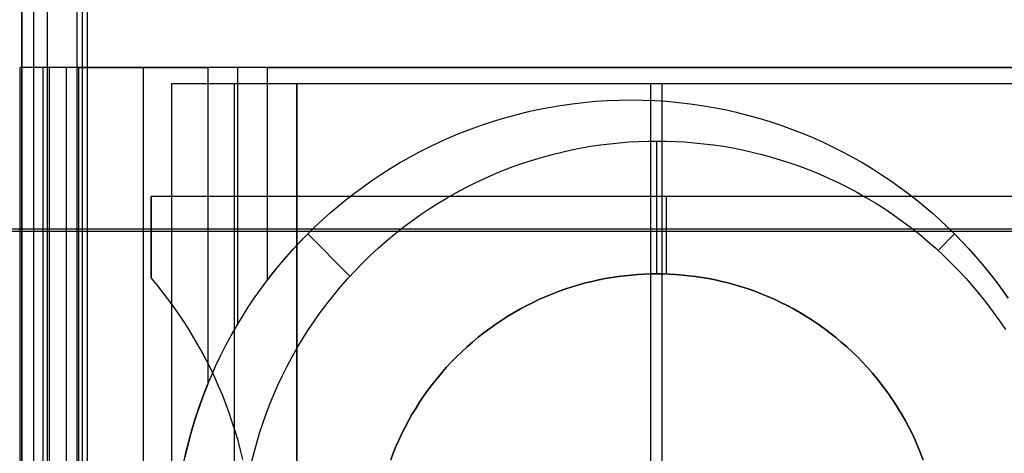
# Model space of a CAD drawing. Header units: millimetres. Extents: x -15 to 7, y 1 to 148.
# Tile 192 of 256: x -4.16 to -0.34, y 55.34 to 57.02. Entities that reach past the tile are written whole.
import ezdxf

# ---------------------------------------------------------------- set-up
doc = ezdxf.new("R2010")
doc.units = ezdxf.units.MM
doc.header["$MEASUREMENT"] = 0
doc.layers.add('Default', color=7, linetype='Continuous', true_color=0x000000)
doc.layers.add('Layer 01', color=7, linetype='Continuous', true_color=0x000000)

msp = doc.modelspace()

# ---------------------------------------------------------------- linework, layer by layer
at = {"layer": 'Default', "color": 254, "true_color": 0xcad1ee}
for points in [[(-3.9369, 73.1907), (-3.9369, 35.7229)], [(-3.9159, 73.1698), (-3.9159, 35.7439)], [(-3.895, 35.7648), (-3.895, 73.1488)], [(-4.1497, 6.9472), (-4.1497, 69.7106)], [(-4.1497, 7.2489), (-4.1497, 69.3953)], [(-4.1497, 69.08), (-4.1497, 8.1651)], [(6.2552, 56.2125), (-6.7728, 56.2125)], [(-3.9369, 56.2125), (-6.7728, 56.2125)], [(-6.1815, 56.2049), (5.6639, 56.2049)], [(-6.1815, 56.2049), (-3.895, 56.2049)]]:
    msp.add_lwpolyline(points, dxfattribs=at)
at = {"layer": 'Default', "color": 171, "true_color": 0x8080ff}
for points in [[(-4.1047, 70.2941), (-4.1047, 27.6013)], [(-4.0497, 27.5187), (-4.0497, 70.2391)]]:
    msp.add_lwpolyline(points, dxfattribs=at)
at = {"layer": 'Layer 01', "extrusion": (1, 0, 0)}
for points in [[(56.8394, -16.838), (56.8394, -9.338)], [(56.8394, -21.838), (56.8394, -16.838)], [(56.7757, -18.0229), (56.7757, -11.9836)], [(56.7757, -11.9836), (56.7757, -17.7456)], [(56.7757, -18.0229), (56.7757, -17.7456)], [(56.3394, -29.3159), (56.3394, -21.838)], [(56.3394, -29.3159), (56.3394, -21.838)], [(56.194, -8.9756), (56.194, -17.7336)], [(56.194, -8.9756), (56.194, -17.7336)], [(56.0394, -21.8159), (56.0394, -17.7336)], [(56.0394, -21.838), (56.0394, -21.8159)], [(56.0394, -29.3159), (56.0394, -21.838)], [(56.0243, -29.3159), (56.0243, -21.838)]]:
    msp.add_lwpolyline(points, dxfattribs=at)
at = {"layer": 'Layer 01'}
for points in [[(-3.9765, 56.8394), (-4.1566, 56.8394)], [(-4.1566, 53.0394), (-4.1566, 56.8394)], [(-4.1566, 53.0394), (-4.1566, 56.8394)], [(3.8392, 56.8394), (-4.1566, 56.8394)], [(-4.1566, 53.0394), (-4.1566, 56.8394)], [(-4.0665, 53.0394), (-4.0665, 56.8394)], [(-4.0431, 53.0394), (-4.0431, 56.8394)], [(3.8392, 56.8394), (-3.9765, 56.8394)], [(-3.9765, 53.0394), (-3.9765, 56.8394)], [(-3.9765, 53.0394), (-3.9765, 56.8394)], [(-3.9765, 53.0394), (-3.9765, 56.8394)], [(-3.9296, 56.8394), (-3.9296, 53.0394)], [(-3.9296, 56.8394), (-3.4283, 56.8394)], [(-3.6789, 56.8394), (-3.6789, 53.0394)], [(-3.4283, 56.8394), (-3.4283, 55.6115)], [(-3.3133, 56.8394), (-3.3133, 55.8428)], [(-3.1984, 56.8394), (2.9016, 56.8394)], [(-3.1984, 56.8394), (-3.1984, 56.0137)], [(0.2355, 56.7757), (-3.5692, 56.7757)], [(-3.5692, 56.7757), (-3.5692, 53.103)], [(-3.5692, 56.7757), (-3.5692, 53.103)], [(-3.0832, 56.7757), (-3.5692, 56.7757)], [(-3.0832, 56.7757), (-3.5692, 56.7757)], [(-3.5692, 56.7757), (-3.5692, 53.103)], [(-3.3262, 56.7757), (-3.3262, 53.103)], [(-0.3386, 56.7757), (-3.0832, 56.7757)], [(-3.0832, 53.103), (-3.0832, 56.7757)], [(-3.0832, 56.7757), (-3.0832, 53.103)], [(-3.0832, 56.7757), (-3.0832, 53.103)], [(-1.7109, 56.7757), (-1.7109, 53.103)], [(-1.6669, 56.7757), (-1.6669, 53.103)], [(-3.5229, 55.3029), (-3.513, 55.3472), (-3.5021, 55.3911), (-3.49, 55.4346), (-3.477, 55.4776), (-3.4628, 55.5201), (-3.4477, 55.562), (-3.4316, 55.6034), (-3.4146, 55.6441), (-3.3967, 55.6842), (-3.3778, 55.7236), (-3.3582, 55.7624), (-3.3377, 55.8004), (-3.3164, 55.8376), (-3.2944, 55.8741), (-3.2716, 55.9099), (-3.2482, 55.9448), (-3.2242, 55.9789), (-3.1995, 56.0122), (-3.1743, 56.0446), (-3.1485, 56.0762), (-3.1223, 56.107), (-3.0955, 56.1369), (-3.0684, 56.1659), (-3.0409, 56.194), (-3.0127, 56.2216), (-2.9837, 56.2487), (-2.9538, 56.2754), (-2.923, 56.3017), (-2.8914, 56.3275), (-2.859, 56.3527), (-2.8257, 56.3773), (-2.7916, 56.4014), (-2.7567, 56.4248), (-2.721, 56.4475), (-2.6845, 56.4696), (-2.6472, 56.4908), (-2.6092, 56.5113), (-2.5704, 56.531), (-2.531, 56.5498), (-2.4909, 56.5678), (-2.4502, 56.5848), (-2.4088, 56.6009), (-2.3669, 56.616), (-2.3244, 56.6301), (-2.2814, 56.6432), (-2.238, 56.6553), (-2.1941, 56.6662), (-2.1498, 56.6761), (-2.1051, 56.6848), (-2.0601, 56.6925), (-2.0149, 56.6989), (-1.9694, 56.7043), (-1.9238, 56.7084), (-1.878, 56.7114), (-1.8321, 56.7131), (-1.7862, 56.7137), (-1.7402, 56.7131), (-1.6944, 56.7114), (-1.6486, 56.7084), (-1.6029, 56.7043), (-1.5575, 56.6989), (-1.5122, 56.6925), (-1.4672, 56.6848), (-1.4226, 56.6761), (-1.3783, 56.6662), (-1.3344, 56.6553), (-1.2909, 56.6432), (-1.2479, 56.6301), (-1.2055, 56.616), (-1.1635, 56.6009), (-1.1222, 56.5848), (-1.0814, 56.5678), (-1.0413, 56.5498), (-1.0019, 56.531), (-0.9632, 56.5113), (-0.9252, 56.4908), (-0.8879, 56.4696), (-0.8514, 56.4475), (-0.8157, 56.4248), (-0.7807, 56.4014), (-0.7466, 56.3773), (-0.7134, 56.3527), (-0.6809, 56.3275), (-0.6493, 56.3017), (-0.6186, 56.2754), (-0.5887, 56.2487), (-0.5597, 56.2216), (-0.5315, 56.194), (-0.504, 56.1659), (-0.4768, 56.1369), (-0.4501, 56.107), (-0.4238, 56.0762), (-0.3981, 56.0446), (-0.3728, 56.0122), (-0.3482, 55.9789), (-0.3241, 55.9448)], [(-3.5229, 55.3029), (-3.513, 55.3472), (-3.5021, 55.3911), (-3.49, 55.4346), (-3.477, 55.4776), (-3.4628, 55.5201), (-3.4477, 55.562), (-3.4316, 55.6034), (-3.4146, 55.6441), (-3.3967, 55.6842), (-3.3778, 55.7236), (-3.3582, 55.7624), (-3.3377, 55.8004), (-3.3164, 55.8376), (-3.2944, 55.8741), (-3.2716, 55.9099), (-3.2482, 55.9448), (-3.2242, 55.9789), (-3.1995, 56.0122), (-3.1743, 56.0446), (-3.1485, 56.0762), (-3.1223, 56.107), (-3.0955, 56.1369), (-3.0684, 56.1659), (-3.0409, 56.194), (-3.0127, 56.2216), (-2.9837, 56.2487), (-2.9538, 56.2754), (-2.923, 56.3017), (-2.8914, 56.3275), (-2.859, 56.3527), (-2.8257, 56.3773), (-2.7916, 56.4014), (-2.7567, 56.4248), (-2.721, 56.4475), (-2.6845, 56.4696), (-2.6472, 56.4908), (-2.6092, 56.5113), (-2.5704, 56.531), (-2.531, 56.5498), (-2.4909, 56.5678), (-2.4502, 56.5848), (-2.4088, 56.6009), (-2.3669, 56.616), (-2.3244, 56.6301), (-2.2814, 56.6432), (-2.238, 56.6553), (-2.1941, 56.6662), (-2.1498, 56.6761), (-2.1051, 56.6848), (-2.0601, 56.6925), (-2.0149, 56.6989), (-1.9694, 56.7043), (-1.9238, 56.7084), (-1.878, 56.7114), (-1.8321, 56.7131), (-1.7862, 56.7137), (-1.7402, 56.7131), (-1.6944, 56.7114), (-1.6486, 56.7084), (-1.6029, 56.7043), (-1.5575, 56.6989), (-1.5122, 56.6925), (-1.4672, 56.6848), (-1.4226, 56.6761), (-1.3783, 56.6662), (-1.3344, 56.6553), (-1.2909, 56.6432), (-1.2479, 56.6301), (-1.2055, 56.616), (-1.1635, 56.6009), (-1.1222, 56.5848), (-1.0814, 56.5678), (-1.0413, 56.5498), (-1.0019, 56.531), (-0.9632, 56.5113), (-0.9252, 56.4908), (-0.8879, 56.4696), (-0.8514, 56.4475), (-0.8157, 56.4248), (-0.7807, 56.4014), (-0.7466, 56.3773), (-0.7134, 56.3527), (-0.6809, 56.3275), (-0.6493, 56.3017), (-0.6186, 56.2754), (-0.5887, 56.2487), (-0.5597, 56.2216), (-0.5315, 56.194), (-0.504, 56.1659), (-0.4768, 56.1369), (-0.4501, 56.107), (-0.4238, 56.0762), (-0.3981, 56.0446), (-0.3728, 56.0122), (-0.3482, 55.9789), (-0.3241, 55.9448)], [(-3.0409, 56.194), (-3.0127, 56.2216), (-2.9837, 56.2487), (-2.9538, 56.2754), (-2.923, 56.3017), (-2.8914, 56.3275), (-2.859, 56.3527), (-2.8257, 56.3773), (-2.7916, 56.4014), (-2.7567, 56.4248), (-2.721, 56.4475), (-2.6845, 56.4696), (-2.6472, 56.4908), (-2.6092, 56.5113), (-2.5704, 56.531), (-2.531, 56.5498), (-2.4909, 56.5678), (-2.4502, 56.5848), (-2.4088, 56.6009), (-2.3669, 56.616), (-2.3244, 56.6301), (-2.2814, 56.6432), (-2.238, 56.6553), (-2.1941, 56.6662), (-2.1498, 56.6761), (-2.1051, 56.6848), (-2.0601, 56.6925), (-2.0149, 56.6989), (-1.9694, 56.7043), (-1.9238, 56.7084), (-1.878, 56.7114), (-1.8321, 56.7131), (-1.7862, 56.7137), (-1.7402, 56.7131), (-1.6944, 56.7114), (-1.6486, 56.7084), (-1.6029, 56.7043), (-1.5575, 56.6989), (-1.5122, 56.6925), (-1.4672, 56.6848), (-1.4226, 56.6761), (-1.3783, 56.6662), (-1.3344, 56.6553), (-1.2909, 56.6432), (-1.2479, 56.6301), (-1.2055, 56.616), (-1.1635, 56.6009), (-1.1222, 56.5848), (-1.0814, 56.5678), (-1.0413, 56.5498), (-1.0019, 56.531), (-0.9632, 56.5113), (-0.9252, 56.4908), (-0.8879, 56.4696), (-0.8514, 56.4475), (-0.8157, 56.4248), (-0.7807, 56.4014), (-0.7466, 56.3773), (-0.7134, 56.3527), (-0.6809, 56.3275), (-0.6493, 56.3017), (-0.6186, 56.2754), (-0.5887, 56.2487), (-0.5597, 56.2216), (-0.5315, 56.194), (-0.4949, 56.1563), (-0.459, 56.1171), (-0.4239, 56.0763), (-0.3897, 56.0341), (-0.3565, 55.9903), (-0.3243, 55.9451)], [(-3.2585, 55.3084), (-3.2491, 55.3461), (-3.2388, 55.3837), (-3.2276, 55.4214), (-3.2153, 55.459), (-3.202, 55.4965), (-3.1878, 55.5338), (-3.1725, 55.571), (-3.1563, 55.608), (-3.139, 55.6447), (-3.1208, 55.6811), (-3.1015, 55.7172), (-3.0813, 55.7529), (-3.0601, 55.7882), (-3.0379, 55.8231), (-3.0148, 55.8575), (-2.9908, 55.8913), (-2.9658, 55.9246), (-2.94, 55.9573), (-2.9133, 55.9893), (-2.8857, 56.0207), (-2.8573, 56.0514), (-2.8282, 56.0813), (-2.7982, 56.1105), (-2.7675, 56.1389), (-2.7362, 56.1665), (-2.7041, 56.1932), (-2.6714, 56.219), (-2.6381, 56.244), (-2.6043, 56.268), (-2.5699, 56.2911), (-2.5351, 56.3133), (-2.4998, 56.3345), (-2.464, 56.3547), (-2.4279, 56.3739), (-2.3915, 56.3922), (-2.3548, 56.4095), (-2.3178, 56.4257), (-2.2807, 56.441), (-2.2433, 56.4552), (-2.2058, 56.4685), (-2.1682, 56.4807), (-2.1306, 56.492), (-2.0929, 56.5023), (-2.0552, 56.5116), (-2.0176, 56.52), (-1.98, 56.5274), (-1.9426, 56.5339), (-1.9053, 56.5394), (-1.8682, 56.5441), (-1.8313, 56.5478), (-1.7946, 56.5507), (-1.7582, 56.5528), (-1.722, 56.554), (-1.6862, 56.5544), (-1.6503, 56.554), (-1.6142, 56.5528), (-1.5777, 56.5507), (-1.5411, 56.5478), (-1.5041, 56.5441), (-1.467, 56.5394), (-1.4297, 56.5339), (-1.3923, 56.5274), (-1.3548, 56.52), (-1.3171, 56.5116), (-1.2795, 56.5023), (-1.2418, 56.492), (-1.2041, 56.4807), (-1.1665, 56.4685), (-1.1291, 56.4552), (-1.0917, 56.441), (-1.0545, 56.4257), (-1.0175, 56.4095), (-0.9808, 56.3922), (-0.9444, 56.3739), (-0.9083, 56.3547), (-0.8726, 56.3345), (-0.8373, 56.3133), (-0.8024, 56.2911), (-0.7681, 56.268), (-0.7342, 56.244), (-0.7009, 56.219), (-0.6682, 56.1932), (-0.6362, 56.1665), (-0.6048, 56.1389), (-0.5741, 56.1105), (-0.5442, 56.0813), (-0.515, 56.0514), (-0.4866, 56.0207), (-0.4591, 55.9893), (-0.4324, 55.9573), (-0.4065, 55.9246), (-0.3816, 55.8913), (-0.3575, 55.8575), (-0.3344, 55.8231)], [(-1.6862, 56.0394), (-1.6862, 56.5544)], [(0.3516, 56.3394), (-3.6484, 56.3394)], [(-3.6484, 56.0243), (-3.6484, 56.3394)], [(0.3516, 56.3394), (-3.6484, 56.3394)], [(-3.6484, 56.3394), (-3.6484, 56.0243)], [(0.3516, 56.3394), (-3.6484, 56.3394)], [(-3.6484, 56.0243), (-3.6484, 56.3394)], [(-1.6484, 56.0387), (-1.6484, 56.3394)], [(-3.1984, 56.0137), (-3.1606, 56.0616), (-3.1217, 56.1077), (-3.0817, 56.1518), (-3.0409, 56.194)], [(-2.8771, 56.0302), (-3.0409, 56.194)], [(-0.5953, 56.1302), (-0.5315, 56.194)], [(-2.7187, 55.3188), (-2.7089, 55.3443), (-2.6985, 55.3696), (-2.6875, 55.3948), (-2.6757, 55.4198), (-2.6633, 55.4446), (-2.6502, 55.4692), (-2.6364, 55.4935), (-2.622, 55.5175), (-2.6069, 55.5413), (-2.5911, 55.5647), (-2.5748, 55.5878), (-2.5578, 55.6104), (-2.5402, 55.6327), (-2.522, 55.6545), (-2.5032, 55.6759), (-2.4839, 55.6968), (-2.464, 55.7172), (-2.4436, 55.737), (-2.4227, 55.7564), (-2.4013, 55.7751), (-2.3795, 55.7933), (-2.3572, 55.8109), (-2.3346, 55.8279), (-2.3115, 55.8443), (-2.2881, 55.86), (-2.2644, 55.8751), (-2.2403, 55.8896), (-2.216, 55.9034), (-2.1914, 55.9165), (-2.1666, 55.9289), (-2.1416, 55.9407), (-2.1164, 55.9517), (-2.0911, 55.9621), (-2.0656, 55.9718), (-2.0401, 55.9809), (-2.0145, 55.9892), (-1.9888, 55.9969), (-1.9632, 56.0039), (-1.9375, 56.0103), (-1.9119, 56.0159), (-1.8863, 56.021), (-1.8608, 56.0254), (-1.8354, 56.0292), (-1.8102, 56.0323), (-1.785, 56.0349), (-1.76, 56.0369), (-1.7352, 56.0383), (-1.7106, 56.0391), (-1.6862, 56.0394), (-1.6618, 56.0391), (-1.6371, 56.0383), (-1.6123, 56.0369), (-1.5873, 56.0349), (-1.5622, 56.0323), (-1.5369, 56.0292), (-1.5115, 56.0254), (-1.486, 56.021), (-1.4604, 56.0159), (-1.4348, 56.0103), (-1.4092, 56.0039), (-1.3835, 55.9969), (-1.3579, 55.9892), (-1.3323, 55.9809), (-1.3067, 55.9718), (-1.2813, 55.9621), (-1.2559, 55.9517), (-1.2308, 55.9407), (-1.2058, 55.9289), (-1.181, 55.9165), (-1.1564, 55.9034), (-1.132, 55.8896), (-1.108, 55.8751), (-1.0842, 55.86), (-1.0608, 55.8443), (-1.0378, 55.8279), (-1.0151, 55.8109), (-0.9928, 55.7933), (-0.971, 55.7751), (-0.9496, 55.7564), (-0.9288, 55.737), (-0.9084, 55.7172), (-0.8885, 55.6968), (-0.8692, 55.6759), (-0.8504, 55.6545), (-0.8322, 55.6327), (-0.8146, 55.6104), (-0.7976, 55.5878), (-0.7812, 55.5647), (-0.7655, 55.5413), (-0.7504, 55.5175), (-0.7359, 55.4935), (-0.7222, 55.4692), (-0.7091, 55.4446), (-0.6966, 55.4198), (-0.6849, 55.3948), (-0.6738, 55.3696), (-0.6634, 55.3443), (-0.6537, 55.3188)], [(-0.6537, 55.3188), (-0.6634, 55.3443), (-0.6738, 55.3696), (-0.6849, 55.3948), (-0.6966, 55.4198), (-0.7091, 55.4446), (-0.7222, 55.4692), (-0.7359, 55.4935), (-0.7504, 55.5175), (-0.7655, 55.5413), (-0.7812, 55.5647), (-0.7976, 55.5878), (-0.8146, 55.6104), (-0.8322, 55.6327), (-0.8504, 55.6545), (-0.8692, 55.6759), (-0.8885, 55.6968), (-0.9084, 55.7172), (-0.9288, 55.737), (-0.9496, 55.7564), (-0.971, 55.7751), (-0.9928, 55.7933), (-1.0151, 55.8109), (-1.0378, 55.8279), (-1.0608, 55.8443), (-1.0842, 55.86), (-1.108, 55.8751), (-1.132, 55.8896), (-1.1564, 55.9034), (-1.181, 55.9165), (-1.2058, 55.9289), (-1.2308, 55.9407), (-1.2559, 55.9517), (-1.2813, 55.9621), (-1.3067, 55.9718), (-1.3323, 55.9809), (-1.3579, 55.9892), (-1.3835, 55.9969), (-1.4092, 56.0039), (-1.4348, 56.0103), (-1.4604, 56.0159), (-1.486, 56.021), (-1.5115, 56.0254), (-1.5369, 56.0292), (-1.5622, 56.0323), (-1.5873, 56.0349), (-1.6123, 56.0369), (-1.6371, 56.0383), (-1.6618, 56.0391), (-1.6862, 56.0394), (-1.7106, 56.0391), (-1.7352, 56.0383), (-1.76, 56.0369), (-1.785, 56.0349), (-1.8102, 56.0323), (-1.8354, 56.0292), (-1.8608, 56.0254), (-1.8863, 56.021), (-1.9119, 56.0159), (-1.9375, 56.0103), (-1.9632, 56.0039), (-1.9888, 55.9969), (-2.0145, 55.9892), (-2.0401, 55.9809), (-2.0656, 55.9718), (-2.0911, 55.9621), (-2.1164, 55.9517), (-2.1416, 55.9407), (-2.1666, 55.9289), (-2.1914, 55.9165), (-2.216, 55.9034), (-2.2403, 55.8896), (-2.2644, 55.8751), (-2.2881, 55.86), (-2.3115, 55.8443), (-2.3346, 55.8279), (-2.3572, 55.8109), (-2.3795, 55.7933), (-2.4013, 55.7751), (-2.4227, 55.7564), (-2.4436, 55.737), (-2.464, 55.7172), (-2.4839, 55.6968), (-2.5032, 55.6759), (-2.522, 55.6545), (-2.5402, 55.6327), (-2.5578, 55.6104), (-2.5748, 55.5878), (-2.5911, 55.5647), (-2.6069, 55.5413), (-2.622, 55.5175), (-2.6364, 55.4935), (-2.6502, 55.4692), (-2.6633, 55.4446), (-2.6757, 55.4198), (-2.6875, 55.3948), (-2.6985, 55.3696), (-2.7089, 55.3443), (-2.7187, 55.3188)], [(-0.6537, 55.3188), (-0.6634, 55.3443), (-0.6738, 55.3696), (-0.6849, 55.3948), (-0.6966, 55.4198), (-0.7091, 55.4446), (-0.7222, 55.4692), (-0.7359, 55.4935), (-0.7504, 55.5175), (-0.7655, 55.5413), (-0.7812, 55.5647), (-0.7976, 55.5878), (-0.8146, 55.6104), (-0.8322, 55.6327), (-0.8504, 55.6545), (-0.8692, 55.6759), (-0.8885, 55.6968), (-0.9084, 55.7172), (-0.9288, 55.737), (-0.9496, 55.7564), (-0.971, 55.7751), (-0.9928, 55.7933), (-1.0151, 55.8109), (-1.0378, 55.8279), (-1.0608, 55.8443), (-1.0842, 55.86), (-1.108, 55.8751), (-1.132, 55.8896), (-1.1564, 55.9034), (-1.181, 55.9165), (-1.2058, 55.9289), (-1.2308, 55.9407), (-1.2559, 55.9517), (-1.2813, 55.9621), (-1.3067, 55.9718), (-1.3323, 55.9809), (-1.3579, 55.9892), (-1.3835, 55.9969), (-1.4092, 56.0039), (-1.4348, 56.0103), (-1.4604, 56.0159), (-1.486, 56.021), (-1.5115, 56.0254), (-1.5369, 56.0292), (-1.5622, 56.0323), (-1.5873, 56.0349), (-1.6123, 56.0369), (-1.6371, 56.0383), (-1.6618, 56.0391), (-1.6862, 56.0394), (-1.7106, 56.0391), (-1.7352, 56.0383), (-1.76, 56.0369), (-1.785, 56.0349), (-1.8102, 56.0323), (-1.8354, 56.0292), (-1.8608, 56.0254), (-1.8863, 56.021), (-1.9119, 56.0159), (-1.9375, 56.0103), (-1.9632, 56.0039), (-1.9888, 55.9969), (-2.0145, 55.9892), (-2.0401, 55.9809), (-2.0656, 55.9718), (-2.0911, 55.9621), (-2.1164, 55.9517), (-2.1416, 55.9407), (-2.1666, 55.9289), (-2.1914, 55.9165), (-2.216, 55.9034), (-2.2403, 55.8896), (-2.2644, 55.8751), (-2.2881, 55.86), (-2.3115, 55.8443), (-2.3346, 55.8279), (-2.3572, 55.8109), (-2.3795, 55.7933), (-2.4013, 55.7751), (-2.4227, 55.7564), (-2.4436, 55.737), (-2.464, 55.7172), (-2.4839, 55.6968), (-2.5032, 55.6759), (-2.522, 55.6545), (-2.5402, 55.6327), (-2.5578, 55.6104), (-2.5748, 55.5878), (-2.5911, 55.5647), (-2.6069, 55.5413), (-2.622, 55.5175), (-2.6364, 55.4935), (-2.6502, 55.4692), (-2.6633, 55.4446), (-2.6757, 55.4198), (-2.6875, 55.3948), (-2.6985, 55.3696), (-2.7089, 55.3443), (-2.7187, 55.3188)], [(-2.7187, 55.3188), (-2.7089, 55.3443), (-2.6985, 55.3696), (-2.6875, 55.3948), (-2.6757, 55.4198), (-2.6633, 55.4446), (-2.6502, 55.4692), (-2.6364, 55.4935), (-2.622, 55.5175), (-2.6069, 55.5413), (-2.5911, 55.5647), (-2.5748, 55.5878), (-2.5578, 55.6104), (-2.5402, 55.6327), (-2.522, 55.6545), (-2.5032, 55.6759), (-2.4839, 55.6968), (-2.464, 55.7172), (-2.4436, 55.737), (-2.4227, 55.7564), (-2.4013, 55.7751), (-2.3795, 55.7933), (-2.3572, 55.8109), (-2.3346, 55.8279), (-2.3115, 55.8443), (-2.2881, 55.86), (-2.2644, 55.8751), (-2.2403, 55.8896), (-2.216, 55.9034), (-2.1914, 55.9165), (-2.1666, 55.9289), (-2.1416, 55.9407), (-2.1164, 55.9517), (-2.0911, 55.9621), (-2.0656, 55.9718), (-2.0401, 55.9809), (-2.0145, 55.9892), (-1.9888, 55.9969), (-1.9632, 56.0039), (-1.9375, 56.0103), (-1.9119, 56.0159), (-1.8863, 56.021), (-1.8608, 56.0254), (-1.8354, 56.0292), (-1.8102, 56.0323), (-1.785, 56.0349), (-1.76, 56.0369), (-1.7352, 56.0383), (-1.7106, 56.0391), (-1.6862, 56.0394), (-1.6618, 56.0391), (-1.6371, 56.0383), (-1.6123, 56.0369), (-1.5873, 56.0349), (-1.5622, 56.0323), (-1.5369, 56.0292), (-1.5115, 56.0254), (-1.486, 56.021), (-1.4604, 56.0159), (-1.4348, 56.0103), (-1.4092, 56.0039), (-1.3835, 55.9969), (-1.3579, 55.9892), (-1.3323, 55.9809), (-1.3067, 55.9718), (-1.2813, 55.9621), (-1.2559, 55.9517), (-1.2308, 55.9407), (-1.2058, 55.9289), (-1.181, 55.9165), (-1.1564, 55.9034), (-1.132, 55.8896), (-1.108, 55.8751), (-1.0842, 55.86), (-1.0608, 55.8443), (-1.0378, 55.8279), (-1.0151, 55.8109), (-0.9928, 55.7933), (-0.971, 55.7751), (-0.9496, 55.7564), (-0.9288, 55.737), (-0.9084, 55.7172), (-0.8885, 55.6968), (-0.8692, 55.6759), (-0.8504, 55.6545), (-0.8322, 55.6327), (-0.8146, 55.6104), (-0.7976, 55.5878), (-0.7812, 55.5647), (-0.7655, 55.5413), (-0.7504, 55.5175), (-0.7359, 55.4935), (-0.7222, 55.4692), (-0.7091, 55.4446), (-0.6966, 55.4198), (-0.6849, 55.3948), (-0.6738, 55.3696), (-0.6634, 55.3443), (-0.6537, 55.3188)], [(-0.6537, 55.3188), (-0.6634, 55.3443), (-0.6738, 55.3696), (-0.6849, 55.3948), (-0.6966, 55.4198), (-0.7091, 55.4446), (-0.7222, 55.4692), (-0.7359, 55.4935), (-0.7504, 55.5175), (-0.7655, 55.5413), (-0.7812, 55.5647), (-0.7976, 55.5878), (-0.8146, 55.6104), (-0.8322, 55.6327), (-0.8504, 55.6545), (-0.8692, 55.6759), (-0.8885, 55.6968), (-0.9084, 55.7172), (-0.9288, 55.737), (-0.9496, 55.7564), (-0.971, 55.7751), (-0.9928, 55.7933), (-1.0151, 55.8109), (-1.0378, 55.8279), (-1.0608, 55.8443), (-1.0842, 55.86), (-1.108, 55.8751), (-1.132, 55.8896), (-1.1564, 55.9034), (-1.181, 55.9165), (-1.2058, 55.9289), (-1.2308, 55.9407), (-1.2559, 55.9517), (-1.2813, 55.9621), (-1.3067, 55.9718), (-1.3323, 55.9809), (-1.3579, 55.9892), (-1.3835, 55.9969), (-1.4092, 56.0039), (-1.4348, 56.0103), (-1.4604, 56.0159), (-1.486, 56.021), (-1.5115, 56.0254), (-1.5369, 56.0292), (-1.5622, 56.0323), (-1.5873, 56.0349), (-1.6123, 56.0369), (-1.6371, 56.0383), (-1.6618, 56.0391), (-1.6862, 56.0394), (-1.7106, 56.0391), (-1.7352, 56.0383), (-1.76, 56.0369), (-1.785, 56.0349), (-1.8102, 56.0323), (-1.8354, 56.0292), (-1.8608, 56.0254), (-1.8863, 56.021), (-1.9119, 56.0159), (-1.9375, 56.0103), (-1.9632, 56.0039), (-1.9888, 55.9969), (-2.0145, 55.9892), (-2.0401, 55.9809), (-2.0656, 55.9718), (-2.0911, 55.9621), (-2.1164, 55.9517), (-2.1416, 55.9407), (-2.1666, 55.9289), (-2.1914, 55.9165), (-2.216, 55.9034), (-2.2403, 55.8896), (-2.2644, 55.8751), (-2.2881, 55.86), (-2.3115, 55.8443), (-2.3346, 55.8279), (-2.3572, 55.8109), (-2.3795, 55.7933), (-2.4013, 55.7751), (-2.4227, 55.7564), (-2.4436, 55.737), (-2.464, 55.7172), (-2.4839, 55.6968), (-2.5032, 55.6759), (-2.522, 55.6545), (-2.5402, 55.6327), (-2.5578, 55.6104), (-2.5748, 55.5878), (-2.5911, 55.5647), (-2.6069, 55.5413), (-2.622, 55.5175), (-2.6364, 55.4935), (-2.6502, 55.4692), (-2.6633, 55.4446), (-2.6757, 55.4198), (-2.6875, 55.3948), (-2.6985, 55.3696), (-2.7089, 55.3443), (-2.7187, 55.3188)], [(-3.2923, 55.3194), (-3.3014, 55.3563), (-3.3112, 55.3928), (-3.3219, 55.429), (-3.3333, 55.4648), (-3.3454, 55.5003), (-3.3584, 55.5353), (-3.372, 55.5698), (-3.3863, 55.604), (-3.4013, 55.6376), (-3.417, 55.6707), (-3.4333, 55.7034), (-3.4503, 55.7354), (-3.4678, 55.767), (-3.4859, 55.798), (-3.5045, 55.8284), (-3.5237, 55.8582), (-3.5434, 55.8874), (-3.5635, 55.916), (-3.5841, 55.944), (-3.6052, 55.9714), (-3.6266, 55.9982), (-3.6484, 56.0243)], [(-3.2923, 55.3194), (-3.3014, 55.3563), (-3.3112, 55.3928), (-3.3219, 55.429), (-3.3333, 55.4648), (-3.3454, 55.5003), (-3.3584, 55.5353), (-3.372, 55.5698), (-3.3863, 55.604), (-3.4013, 55.6376), (-3.417, 55.6707), (-3.4333, 55.7034), (-3.4503, 55.7354), (-3.4678, 55.767), (-3.4859, 55.798), (-3.5045, 55.8284), (-3.5237, 55.8582), (-3.5434, 55.8874), (-3.5635, 55.916), (-3.5841, 55.944), (-3.6052, 55.9714), (-3.6266, 55.9982), (-3.6484, 56.0243)], [(-3.2923, 55.3194), (-3.3014, 55.3563), (-3.3112, 55.3928), (-3.3219, 55.429), (-3.3333, 55.4648), (-3.3454, 55.5003), (-3.3584, 55.5353), (-3.372, 55.5698), (-3.3863, 55.604), (-3.4013, 55.6376), (-3.417, 55.6707), (-3.4333, 55.7034), (-3.4503, 55.7354), (-3.4678, 55.767), (-3.4859, 55.798), (-3.5045, 55.8284), (-3.5237, 55.8582), (-3.5434, 55.8874), (-3.5635, 55.916), (-3.5841, 55.944), (-3.6052, 55.9714), (-3.6266, 55.9982), (-3.6484, 56.0243)], [(-3.4283, 55.6115), (-3.4438, 55.5724), (-3.4584, 55.5327), (-3.4721, 55.4925), (-3.4849, 55.4518), (-3.4968, 55.4107), (-3.5077, 55.3692), (-3.5176, 55.3273)]]:
    msp.add_lwpolyline(points, dxfattribs=at)
at = {"layer": 'Layer 01', "extrusion": (0, 1, 0)}
for points in [[(4.1566, -9.338), (3.9296, -9.3377)], [(3.4283, -9.3377), (3.1984, -8.9756)]]:
    msp.add_lwpolyline(points, dxfattribs=at)
at = {"layer": 'Layer 01', "extrusion": (0.844189, -2.32788e-13, -0.536046)}
msp.add_lwpolyline([(56.0137, -9.2915), (55.9734, -9.347), (55.9315, -9.4014), (55.888, -9.4545), (55.8428, -9.506), (55.816, -9.535), (55.7887, -9.5634), (55.7607, -9.5913), (55.7321, -9.6185), (55.7028, -9.6451), (55.673, -9.671), (55.6426, -9.6962), (55.6115, -9.7205)], dxfattribs=at)

doc.saveas('drawing.dxf')
